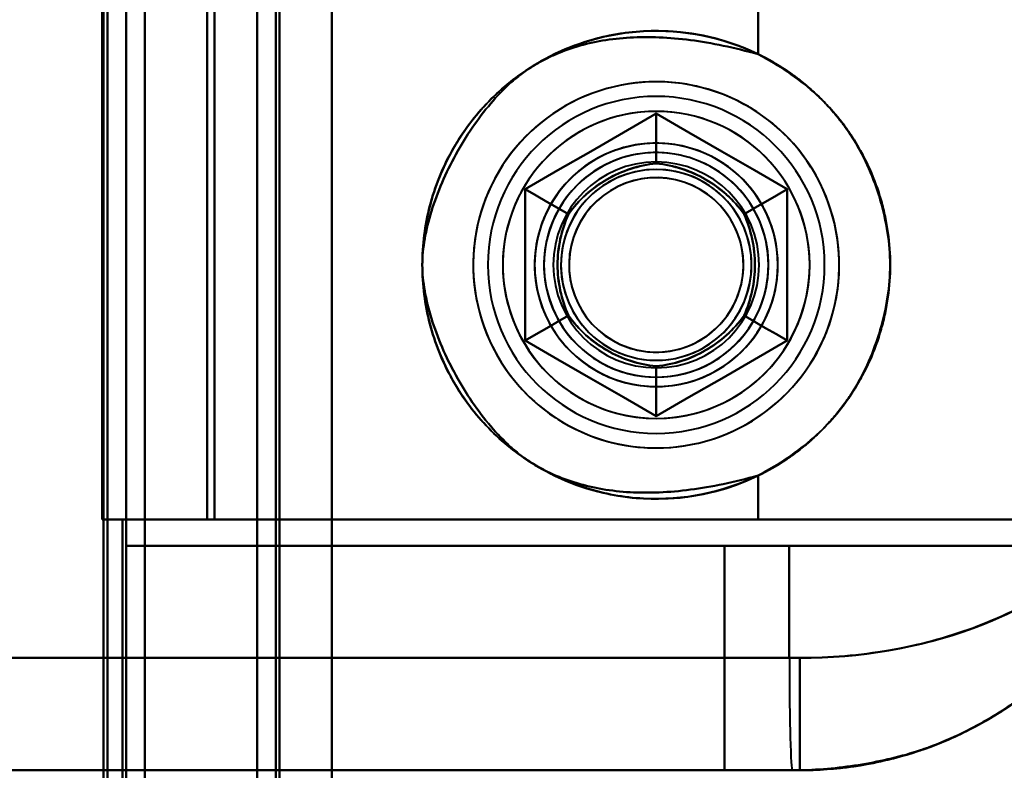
# Model space of a CAD drawing. Header units: millimetres. Extents: x -1442 to 3067, y -120 to 1210.
# Tile 58 of 71: x 435 to 461, y 936 to 956. Entities that reach past the tile are written whole.
import ezdxf

# ---------------------------------------------------------------- set-up
doc = ezdxf.new("R2010")
doc.units = ezdxf.units.MM
doc.layers.add('G-IMPT', color=8, linetype='Continuous', lineweight=40)

# ---------------------------------------------------------------- blocks, each defined once
blk = doc.blocks.new('NEXA 2000 CALQUES_dwg-762145-Gauche')
at = {"layer": 'G-IMPT'}
for p, q in [((441, 1137.272), (441, 129.472)), ((441, 1137.272), (441, 129.472)), ((437.5, 129.472), (437.5, 1102.272)), ((438, 943.072), (437.4, 943.072)), ((437.4, 943.072), (438, 943.072)), ((438, 943.072), (437.4, 943.072)), ((437.4, 943.072), (438, 943.072)), ((438, 288.672), (438, 943.072)), ((454.387, 943.072), (439.665, 943.072)), ((439.665, 943.072), (454.387, 943.072)), ((454.387, 943.072), (439.665, 943.072)), ((439.665, 943.072), (454.387, 943.072)), ((463.484, 943.072), (454.387, 943.072)), ((454.387, 943.072), (463.484, 943.072)), ((463.484, 943.072), (454.387, 943.072)), ((454.387, 943.072), (463.484, 943.072)), ((437.5, 942.372), (455.221, 942.372)), ((455.221, 942.372), (437.5, 942.372)), ((437.5, 942.372), (455.221, 942.372)), ((455.221, 942.372), (437.5, 942.372)), ((464.665, 942.372), (453.485, 942.372)), ((453.485, 942.372), (464.665, 942.372)), ((464.665, 942.372), (453.485, 942.372)), ((453.485, 942.372), (464.665, 942.372)), ((455.221, 942.372), (463.707, 942.372)), ((463.707, 942.372), (455.221, 942.372)), ((455.221, 942.372), (463.707, 942.372)), ((463.707, 942.372), (455.221, 942.372)), ((455.221, 939.372), (422.788, 939.372)), ((422.788, 939.372), (455.221, 939.372)), ((455.221, 939.372), (422.788, 939.372)), ((422.788, 939.372), (455.221, 939.372)), ((455.5, 939.372), (455.221, 939.372)), ((455.221, 939.372), (455.5, 939.372)), ((455.5, 939.372), (455.221, 939.372)), ((455.221, 939.372), (455.5, 939.372)), ((455.5, 939.372), (455.5, 936.372)), ((455.5, 939.372), (455.5, 936.372)), ((455.305, 936.372), (422.5, 936.372)), ((422.5, 936.372), (455.305, 936.372)), ((422.5, 936.372), (455.305, 936.372)), ((455.5, 936.372), (453.485, 936.372)), ((453.485, 936.372), (455.5, 936.372)), ((455.5, 936.372), (453.485, 936.372)), ((453.485, 936.372), (455.5, 936.372)), ((455.305, 936.372), (455.5, 936.372)), ((455.5, 936.372), (455.305, 936.372)), ((455.305, 936.372), (455.5, 936.372)), ((455.5, 936.372), (455.305, 936.372)), ((455.305, 936.372), (455.5, 936.372))]:
    blk.add_line(p, q, dxfattribs=at)
at = {"layer": 'G-IMPT', "flags": 128}
for points in [[(443, 1137.772), (443, 885.572), (443, 633.372), (443, 381.172), (443, 128.972)], [(443, 128.972), (443, 381.172), (443, 633.372), (443, 885.572), (443, 1137.772)], [(443, 128.972), (443, 381.172), (443, 633.372), (443, 885.572), (443, 1137.772)], [(443, 1137.772), (443, 885.572), (443, 633.372), (443, 381.172), (443, 128.972)], [(441, 129.472), (441, 381.422), (441, 633.372), (441, 885.322), (441, 1137.272)], [(441, 1137.272), (441, 885.322), (441, 633.372), (441, 381.422), (441, 129.472)], [(441, 129.472), (441, 381.422), (441, 633.372), (441, 885.322), (441, 1137.272)], [(441, 1137.272), (441, 885.322), (441, 633.372), (441, 381.422), (441, 129.472)], [(441, 1137.272), (441, 885.322), (441, 633.372), (441, 381.422), (441, 129.472)], [(441, 129.472), (441, 381.422), (441, 633.372), (441, 885.322), (441, 1137.272)], [(441, 1137.272), (441, 885.322), (441, 633.372), (441, 381.422), (441, 129.472)], [(441, 129.472), (441, 381.422), (441, 633.372), (441, 885.322), (441, 1137.272)], [(441.5, 129.472), (441.5, 381.422), (441.5, 633.372), (441.5, 885.322), (441.5, 1137.272)], [(441.5, 1137.272), (441.5, 885.322), (441.5, 633.372), (441.5, 381.422), (441.5, 129.472)], [(441.5, 1137.272), (441.5, 885.322), (441.5, 633.372), (441.5, 381.422), (441.5, 129.472)], [(441.5, 129.472), (441.5, 381.422), (441.5, 633.372), (441.5, 885.322), (441.5, 1137.272)], [(441.6, 1137.272), (441.6, 885.322), (441.6, 633.372), (441.6, 381.422), (441.6, 129.472)], [(441.6, 129.472), (441.6, 381.422), (441.6, 633.372), (441.6, 885.322), (441.6, 1137.272)], [(441.6, 1137.272), (441.6, 885.322), (441.6, 633.372), (441.6, 381.422), (441.6, 129.472)], [(441.6, 129.472), (441.6, 381.422), (441.6, 633.372), (441.6, 885.322), (441.6, 1137.272)], [(441.6, 129.472), (441.6, 381.422), (441.6, 633.372), (441.6, 885.322), (441.6, 1137.272)], [(441.6, 1137.272), (441.6, 885.322), (441.6, 633.372), (441.6, 381.422), (441.6, 129.472)], [(441.6, 129.472), (441.6, 381.422), (441.6, 633.372), (441.6, 885.322), (441.6, 1137.272)], [(441.6, 1137.272), (441.6, 885.322), (441.6, 633.372), (441.6, 381.422), (441.6, 129.472)], [(441.6, 129.472), (441.6, 381.422), (441.6, 633.372), (441.6, 885.322), (441.6, 1137.272)], [(441.6, 1137.272), (441.6, 885.322), (441.6, 633.372), (441.6, 381.422), (441.6, 129.472)], [(441.6, 1137.272), (441.6, 885.322), (441.6, 633.372), (441.6, 381.422), (441.6, 129.472)], [(441.6, 129.472), (441.6, 381.422), (441.6, 633.372), (441.6, 885.322), (441.6, 1137.272)], [(443, 1137.272), (443, 885.322), (443, 633.372), (443, 381.422), (443, 129.472)], [(443, 129.472), (443, 381.422), (443, 633.372), (443, 885.322), (443, 1137.272)], [(443, 129.472), (443, 381.422), (443, 633.372), (443, 885.322), (443, 1137.272)], [(443, 1137.272), (443, 885.322), (443, 633.372), (443, 381.422), (443, 129.472)], [(443, 129.472), (443, 381.422), (443, 633.372), (443, 885.322), (443, 1137.272)], [(443, 1137.272), (443, 885.322), (443, 633.372), (443, 381.422), (443, 129.472)], [(443, 1137.272), (443, 885.322), (443, 633.372), (443, 381.422), (443, 129.472)], [(443, 129.472), (443, 381.422), (443, 633.372), (443, 885.322), (443, 1137.272)], [(438, 128.972), (438, 372.422), (438, 615.872), (438, 859.322), (438, 1102.772)], [(438, 1102.772), (438, 859.322), (438, 615.872), (438, 372.422), (438, 128.972)], [(438, 1102.772), (438, 859.322), (438, 615.872), (438, 372.422), (438, 128.972)], [(438, 128.972), (438, 372.422), (438, 615.872), (438, 859.322), (438, 1102.772)], [(436.9, 1102.272), (436.9, 867.047), (436.9, 631.822), (436.9, 396.597), (436.9, 161.372)], [(436.9, 1102.272), (436.9, 859.072), (436.9, 615.872), (436.9, 372.672), (436.9, 129.472)], [(436.9, 1102.272), (436.9, 867.047), (436.9, 631.822), (436.9, 396.597), (436.9, 161.372)], [(436.9, 161.372), (436.9, 396.597), (436.9, 631.822), (436.9, 867.047), (436.9, 1102.272)], [(436.9, 129.472), (436.9, 372.672), (436.9, 615.872), (436.9, 859.072), (436.9, 1102.272)], [(436.9, 161.372), (436.9, 396.597), (436.9, 631.822), (436.9, 867.047), (436.9, 1102.272)], [(437, 129.472), (437, 372.672), (437, 615.872), (437, 859.072), (437, 1102.272)], [(437, 1102.272), (437, 859.072), (437, 615.872), (437, 372.672), (437, 129.472)], [(437.5, 1102.272), (437.5, 859.072), (437.5, 615.872), (437.5, 372.672), (437.5, 129.472)], [(437.5, 129.472), (437.5, 372.672), (437.5, 615.872), (437.5, 859.072), (437.5, 1102.272)], [(437.5, 1102.272), (437.5, 859.072), (437.5, 615.872), (437.5, 372.672), (437.5, 129.472)], [(437.5, 129.472), (437.5, 372.672), (437.5, 615.872), (437.5, 859.072), (437.5, 1102.272)], [(437.5, 1102.272), (437.5, 859.072), (437.5, 615.872), (437.5, 372.672), (437.5, 129.472)], [(437.5, 1102.272), (437.5, 859.072), (437.5, 615.872), (437.5, 372.672), (437.5, 129.472)], [(437.5, 129.472), (437.5, 372.672), (437.5, 615.872), (437.5, 859.072), (437.5, 1102.272)], [(437.5, 129.472), (437.5, 372.672), (437.5, 615.872), (437.5, 859.072), (437.5, 1102.272)], [(436.865, 1008.672), (436.865, 992.272), (436.865, 975.872), (436.865, 959.472), (436.865, 943.072)], [(436.865, 943.072), (436.865, 959.472), (436.865, 975.872), (436.865, 992.272), (436.865, 1008.672)], [(436.865, 943.072), (436.865, 959.472), (436.865, 975.872), (436.865, 992.272), (436.865, 1008.672)], [(436.865, 1008.672), (436.865, 992.272), (436.865, 975.872), (436.865, 959.472), (436.865, 943.072)], [(436.865, 943.072), (436.865, 959.472), (436.865, 975.872), (436.865, 992.272), (436.865, 1008.672)], [(436.865, 1008.672), (436.865, 992.272), (436.865, 975.872), (436.865, 959.472), (436.865, 943.072)], [(437, 1008.672), (437, 992.272), (437, 975.872), (437, 959.472), (437, 943.072)], [(437, 943.072), (437, 959.472), (437, 975.872), (437, 992.272), (437, 1008.672)], [(438, 943.072), (438, 959.472), (438, 975.872), (438, 992.272), (438, 1008.672)], [(438, 1008.672), (438, 992.272), (438, 975.872), (438, 959.472), (438, 943.072)], [(438, 943.072), (438, 959.472), (438, 975.872), (438, 992.272), (438, 1008.672)], [(438, 1008.672), (438, 992.272), (438, 975.872), (438, 959.472), (438, 943.072)], [(439.665, 1008.672), (439.665, 992.272), (439.665, 975.872), (439.665, 959.472), (439.665, 943.072)], [(439.665, 943.072), (439.665, 959.472), (439.665, 975.872), (439.665, 992.272), (439.665, 1008.672)], [(439.665, 1008.672), (439.665, 992.272), (439.665, 975.872), (439.665, 959.472), (439.665, 943.072)], [(439.665, 943.072), (439.665, 959.472), (439.665, 975.872), (439.665, 992.272), (439.665, 1008.672)], [(439.865, 1008.672), (439.865, 992.272), (439.865, 975.872), (439.865, 959.472), (439.865, 943.072)], [(439.865, 1008.672), (439.865, 992.272), (439.865, 975.872), (439.865, 959.472), (439.865, 943.072)], [(439.865, 943.072), (439.865, 959.472), (439.865, 975.872), (439.865, 992.272), (439.865, 1008.672)], [(439.865, 943.072), (439.865, 959.472), (439.865, 975.872), (439.865, 992.272), (439.865, 1008.672)], [(439.865, 1008.672), (439.865, 992.272), (439.865, 975.872), (439.865, 959.472), (439.865, 943.072)], [(439.865, 943.072), (439.865, 959.472), (439.865, 975.872), (439.865, 992.272), (439.865, 1008.672)], [(439.865, 1008.672), (439.865, 992.272), (439.865, 975.872), (439.865, 959.472), (439.865, 943.072)], [(439.865, 943.072), (439.865, 959.472), (439.865, 975.872), (439.865, 992.272), (439.865, 1008.672)], [(443, 943.072), (443, 959.472), (443, 975.872), (443, 992.272), (443, 1008.672)], [(443, 1008.672), (443, 992.272), (443, 975.872), (443, 959.472), (443, 943.072)], [(443, 1008.672), (443, 992.272), (443, 975.872), (443, 959.472), (443, 943.072)], [(443, 943.072), (443, 959.472), (443, 975.872), (443, 992.272), (443, 1008.672)], [(437.5, 942.372), (437.5, 946.122), (437.5, 949.872), (437.5, 953.622), (437.5, 957.372)], [(437.5, 942.372), (437.5, 946.122), (437.5, 949.872), (437.5, 953.622), (437.5, 957.372)], [(437.5, 957.372), (437.5, 953.622), (437.5, 949.872), (437.5, 946.122), (437.5, 942.372)], [(437.5, 957.372), (437.5, 953.622), (437.5, 949.872), (437.5, 946.122), (437.5, 942.372)], [(437.5, 957.372), (437.5, 953.622), (437.5, 949.872), (437.5, 946.122), (437.5, 942.372)], [(437.5, 957.372), (437.5, 953.622), (437.5, 949.872), (437.5, 946.122), (437.5, 942.372)], [(437.5, 942.372), (437.5, 946.122), (437.5, 949.872), (437.5, 953.622), (437.5, 957.372)], [(437.5, 942.372), (437.5, 946.122), (437.5, 949.872), (437.5, 953.622), (437.5, 957.372)], [(439.665, 956.672), (439.665, 953.272), (439.665, 949.872), (439.665, 946.472), (439.665, 943.072)], [(439.665, 943.072), (439.665, 946.472), (439.665, 949.872), (439.665, 953.272), (439.665, 956.672)], [(439.665, 943.072), (439.665, 946.472), (439.665, 949.872), (439.665, 953.272), (439.665, 956.672)], [(439.665, 956.672), (439.665, 953.272), (439.665, 949.872), (439.665, 946.472), (439.665, 943.072)], [(454.387, 955.499), (454.387, 955.792), (454.387, 956.085), (454.387, 956.379), (454.387, 956.672)], [(454.387, 956.672), (454.387, 956.379), (454.387, 956.085), (454.387, 955.792), (454.387, 955.499)], [(454.387, 955.499), (454.387, 955.792), (454.387, 956.085), (454.387, 956.379), (454.387, 956.672)], [(454.387, 956.672), (454.387, 956.379), (454.387, 956.085), (454.387, 955.792), (454.387, 955.499)], [(451.665, 954.763), (451.47, 954.759), (451.274, 954.747), (451.08, 954.728), (450.886, 954.7), (450.694, 954.665), (450.503, 954.623), (450.314, 954.572), (450.127, 954.514), (449.942, 954.449), (449.761, 954.377), (449.582, 954.297), (449.407, 954.21), (449.235, 954.116), (449.067, 954.016), (448.904, 953.909), (448.745, 953.795), (448.59, 953.675), (448.44, 953.549), (448.296, 953.417), (448.157, 953.279), (448.024, 953.136), (447.896, 952.988), (447.774, 952.835), (447.659, 952.677), (447.55, 952.515), (447.448, 952.348), (447.352, 952.177), (447.263, 952.003), (447.182, 951.825), (447.107, 951.644), (447.04, 951.461), (446.98, 951.274), (446.928, 951.086), (446.883, 950.896), (446.846, 950.704), (446.816, 950.51), (446.795, 950.316), (446.781, 950.121), (446.775, 949.925), (446.777, 949.73), (446.786, 949.534), (446.804, 949.339), (446.829, 949.145), (446.862, 948.953), (446.903, 948.761), (446.951, 948.572), (447.007, 948.384), (447.07, 948.199), (447.14, 948.017), (447.218, 947.837), (447.303, 947.661), (447.395, 947.488), (447.494, 947.319), (447.599, 947.155), (447.711, 946.994), (447.83, 946.838), (447.954, 946.688), (448.084, 946.542), (448.22, 946.401), (448.362, 946.266), (448.509, 946.137), (448.661, 946.014), (448.817, 945.897), (448.979, 945.786), (449.144, 945.682), (449.314, 945.584), (449.487, 945.494), (449.664, 945.41), (449.844, 945.334), (450.027, 945.264), (450.212, 945.203), (450.4, 945.148), (450.59, 945.101), (450.782, 945.062), (450.975, 945.031), (451.169, 945.007), (451.364, 944.991), (451.56, 944.983), (451.665, 944.982)], [(455.9, 952.318), (455.799, 952.485), (455.691, 952.648), (455.577, 952.807), (455.457, 952.961), (455.33, 953.11), (455.198, 953.254), (455.06, 953.393), (454.916, 953.526), (454.767, 953.653), (454.614, 953.774), (454.455, 953.889), (454.293, 953.997), (454.126, 954.099), (453.955, 954.194), (453.78, 954.282), (453.602, 954.363), (453.421, 954.437), (453.237, 954.503), (453.05, 954.562), (452.862, 954.614), (452.671, 954.658), (452.479, 954.695), (452.286, 954.723), (452.091, 954.744), (451.896, 954.757), (451.7, 954.763), (451.505, 954.76), (451.309, 954.75), (451.115, 954.732), (450.921, 954.706), (450.728, 954.672), (450.537, 954.631), (450.348, 954.582), (450.16, 954.525), (449.975, 954.462), (449.793, 954.39), (449.614, 954.312), (449.438, 954.226), (449.266, 954.134), (449.097, 954.034), (448.933, 953.928), (448.773, 953.816), (448.618, 953.697), (448.467, 953.572), (448.322, 953.441), (448.182, 953.305), (448.047, 953.163), (447.918, 953.015), (447.796, 952.863), (447.679, 952.706), (447.569, 952.544), (447.466, 952.378), (447.369, 952.208), (447.279, 952.035), (447.196, 951.857), (447.12, 951.677), (447.051, 951.494), (446.99, 951.308), (446.937, 951.12), (446.89, 950.93), (446.852, 950.738), (446.821, 950.545), (446.798, 950.351), (446.783, 950.156), (446.776, 949.96), (446.776, 949.765), (446.784, 949.569), (446.8, 949.374), (446.824, 949.18), (446.855, 948.987), (446.895, 948.795), (446.942, 948.606), (446.996, 948.418), (447.058, 948.232), (447.127, 948.049), (447.204, 947.869), (447.287, 947.692), (447.378, 947.519), (447.43, 947.427)], [(451.665, 944.982), (451.861, 944.986), (452.056, 944.998), (452.251, 945.017), (452.444, 945.044), (452.637, 945.079), (452.828, 945.122), (453.017, 945.172), (453.204, 945.23), (453.388, 945.295), (453.57, 945.368), (453.748, 945.448), (453.923, 945.535), (454.095, 945.628), (454.263, 945.729), (454.426, 945.836), (454.586, 945.95), (454.74, 946.07), (454.89, 946.196), (455.034, 946.328), (455.173, 946.465), (455.307, 946.608), (455.434, 946.756), (455.556, 946.91), (455.671, 947.068), (455.78, 947.23), (455.883, 947.397), (455.978, 947.567), (456.067, 947.742), (456.149, 947.919), (456.223, 948.1), (456.29, 948.284), (456.35, 948.47), (456.403, 948.659), (456.447, 948.849), (456.484, 949.041), (456.514, 949.234), (456.535, 949.429), (456.549, 949.624), (456.555, 949.82), (456.553, 950.015), (456.544, 950.21), (456.526, 950.405), (456.501, 950.599), (456.468, 950.792), (456.428, 950.983), (456.379, 951.173), (456.324, 951.36), (456.26, 951.546), (456.19, 951.728), (456.112, 951.907), (456.027, 952.084), (455.935, 952.256), (455.836, 952.425), (455.731, 952.59), (455.619, 952.75), (455.501, 952.906), (455.376, 953.057), (455.246, 953.203), (455.11, 953.343), (454.968, 953.478), (454.822, 953.608), (454.67, 953.731), (454.513, 953.848), (454.352, 953.959), (454.186, 954.063), (454.017, 954.16), (453.843, 954.251), (453.666, 954.335), (453.486, 954.411), (453.303, 954.48), (453.118, 954.542), (452.93, 954.596), (452.74, 954.643), (452.548, 954.682), (452.355, 954.714), (452.161, 954.738), (451.966, 954.753), (451.771, 954.762), (451.665, 954.763)], [(448.165, 951.893), (449.04, 952.398), (449.915, 952.903), (450.79, 953.409), (451.665, 953.914)], [(451.665, 953.914), (450.79, 953.409), (449.915, 952.903), (449.04, 952.398), (448.165, 951.893)], [(448.165, 951.893), (449.04, 952.398), (449.915, 952.903), (450.79, 953.409), (451.665, 953.914)], [(448.165, 951.893), (449.04, 952.398), (449.915, 952.903), (450.79, 953.409), (451.665, 953.914)], [(451.665, 953.914), (450.79, 953.409), (449.915, 952.903), (449.04, 952.398), (448.165, 951.893)], [(451.665, 953.914), (450.79, 953.409), (449.915, 952.903), (449.04, 952.398), (448.165, 951.893)], [(451.665, 953.914), (450.79, 953.409), (449.915, 952.903), (449.04, 952.398), (448.165, 951.893)], [(448.165, 951.893), (449.04, 952.398), (449.915, 952.903), (450.79, 953.409), (451.665, 953.914)], [(451.665, 953.914), (450.79, 953.409), (449.915, 952.903), (449.04, 952.398), (448.165, 951.893)], [(451.665, 953.914), (450.79, 953.409), (449.915, 952.903), (449.04, 952.398), (448.165, 951.893)], [(448.165, 951.893), (449.04, 952.398), (449.915, 952.903), (450.79, 953.409), (451.665, 953.914)], [(448.165, 951.893), (449.04, 952.398), (449.915, 952.903), (450.79, 953.409), (451.665, 953.914)], [(451.665, 953.914), (451.665, 953.581), (451.665, 953.248), (451.665, 952.914), (451.665, 952.581)], [(451.665, 952.581), (451.665, 952.914), (451.665, 953.248), (451.665, 953.581), (451.665, 953.914)], [(451.665, 953.914), (452.54, 953.409), (453.415, 952.903), (454.29, 952.398), (455.165, 951.893)], [(455.165, 951.893), (454.29, 952.398), (453.415, 952.903), (452.54, 953.409), (451.665, 953.914)], [(451.665, 953.914), (452.54, 953.409), (453.415, 952.903), (454.29, 952.398), (455.165, 951.893)], [(451.665, 953.914), (452.54, 953.409), (453.415, 952.903), (454.29, 952.398), (455.165, 951.893)], [(455.165, 951.893), (454.29, 952.398), (453.415, 952.903), (452.54, 953.409), (451.665, 953.914)], [(455.165, 951.893), (454.29, 952.398), (453.415, 952.903), (452.54, 953.409), (451.665, 953.914)], [(455.165, 951.893), (454.29, 952.398), (453.415, 952.903), (452.54, 953.409), (451.665, 953.914)], [(451.665, 953.914), (451.665, 953.581), (451.665, 953.248), (451.665, 952.914), (451.665, 952.581)], [(451.665, 952.581), (451.665, 952.914), (451.665, 953.248), (451.665, 953.581), (451.665, 953.914)], [(451.665, 953.914), (452.54, 953.409), (453.415, 952.903), (454.29, 952.398), (455.165, 951.893)], [(455.165, 951.893), (454.29, 952.398), (453.415, 952.903), (452.54, 953.409), (451.665, 953.914)], [(455.165, 951.893), (454.29, 952.398), (453.415, 952.903), (452.54, 953.409), (451.665, 953.914)], [(451.665, 953.914), (452.54, 953.409), (453.415, 952.903), (454.29, 952.398), (455.165, 951.893)], [(451.665, 953.914), (452.54, 953.409), (453.415, 952.903), (454.29, 952.398), (455.165, 951.893)], [(447.43, 947.427), (447.531, 947.26), (447.639, 947.096), (447.753, 946.938), (447.874, 946.784), (448, 946.634), (448.133, 946.49), (448.271, 946.352), (448.414, 946.219), (448.563, 946.092), (448.716, 945.971), (448.875, 945.856), (449.038, 945.748), (449.205, 945.646), (449.376, 945.551), (449.55, 945.463), (449.728, 945.382), (449.909, 945.308), (450.093, 945.241), (450.28, 945.182), (450.469, 945.131), (450.659, 945.086), (450.851, 945.05), (451.045, 945.021), (451.239, 945), (451.434, 944.987), (451.63, 944.982), (451.826, 944.985), (452.021, 944.995), (452.216, 945.013), (452.41, 945.039), (452.602, 945.072), (452.793, 945.114), (452.983, 945.163), (453.17, 945.219), (453.355, 945.283), (453.537, 945.354), (453.716, 945.433), (453.892, 945.518), (454.064, 945.611), (454.233, 945.71), (454.397, 945.816), (454.557, 945.929), (454.713, 946.048), (454.863, 946.173), (455.009, 946.303), (455.149, 946.44), (455.283, 946.582), (455.412, 946.729), (455.535, 946.882), (455.651, 947.039), (455.761, 947.2), (455.865, 947.366), (455.962, 947.536), (456.052, 947.71), (456.135, 947.887), (456.21, 948.067), (456.279, 948.251), (456.34, 948.436), (456.394, 948.625), (456.44, 948.815), (456.478, 949.006), (456.509, 949.2), (456.532, 949.394), (456.547, 949.589), (456.555, 949.784), (456.554, 949.98), (456.546, 950.175), (456.53, 950.37), (456.506, 950.564), (456.475, 950.757), (456.436, 950.949), (456.389, 951.139), (456.334, 951.327), (456.272, 951.512), (456.203, 951.695), (456.127, 951.875), (456.043, 952.052), (455.952, 952.226), (455.9, 952.318)], [(448.165, 947.852), (448.165, 948.862), (448.165, 949.872), (448.165, 950.883), (448.165, 951.893)], [(448.165, 951.893), (448.454, 951.726), (448.742, 951.56), (449.031, 951.393), (449.319, 951.227)], [(449.319, 951.227), (449.031, 951.393), (448.742, 951.56), (448.454, 951.726), (448.165, 951.893)], [(448.165, 951.893), (448.165, 950.883), (448.165, 949.872), (448.165, 948.862), (448.165, 947.852)], [(448.165, 947.852), (448.165, 948.862), (448.165, 949.872), (448.165, 950.883), (448.165, 951.893)], [(448.165, 947.852), (448.165, 948.862), (448.165, 949.872), (448.165, 950.883), (448.165, 951.893)], [(448.165, 951.893), (448.165, 950.883), (448.165, 949.872), (448.165, 948.862), (448.165, 947.852)], [(448.165, 951.893), (448.165, 950.883), (448.165, 949.872), (448.165, 948.862), (448.165, 947.852)], [(448.165, 951.893), (448.454, 951.726), (448.742, 951.56), (449.031, 951.393), (449.319, 951.227)], [(449.319, 951.227), (449.031, 951.393), (448.742, 951.56), (448.454, 951.726), (448.165, 951.893)], [(448.165, 951.893), (448.165, 950.883), (448.165, 949.872), (448.165, 948.862), (448.165, 947.852)], [(448.165, 947.852), (448.165, 948.862), (448.165, 949.872), (448.165, 950.883), (448.165, 951.893)], [(448.165, 951.893), (448.165, 950.883), (448.165, 949.872), (448.165, 948.862), (448.165, 947.852)], [(448.165, 951.893), (448.165, 950.883), (448.165, 949.872), (448.165, 948.862), (448.165, 947.852)], [(448.165, 947.852), (448.165, 948.862), (448.165, 949.872), (448.165, 950.883), (448.165, 951.893)], [(448.165, 947.852), (448.165, 948.862), (448.165, 949.872), (448.165, 950.883), (448.165, 951.893)], [(455.165, 951.893), (454.877, 951.726), (454.588, 951.56), (454.3, 951.393), (454.011, 951.227)], [(454.011, 951.227), (454.3, 951.393), (454.588, 951.56), (454.877, 951.726), (455.165, 951.893)], [(455.165, 951.893), (454.877, 951.726), (454.588, 951.56), (454.3, 951.393), (454.011, 951.227)], [(454.011, 951.227), (454.3, 951.393), (454.588, 951.56), (454.877, 951.726), (455.165, 951.893)], [(455.165, 951.893), (455.165, 950.883), (455.165, 949.872), (455.165, 948.862), (455.165, 947.852)], [(455.165, 947.852), (455.165, 948.862), (455.165, 949.872), (455.165, 950.883), (455.165, 951.893)], [(455.165, 951.893), (455.165, 950.883), (455.165, 949.872), (455.165, 948.862), (455.165, 947.852)], [(455.165, 951.893), (455.165, 950.883), (455.165, 949.872), (455.165, 948.862), (455.165, 947.852)], [(455.165, 947.852), (455.165, 948.862), (455.165, 949.872), (455.165, 950.883), (455.165, 951.893)], [(455.165, 947.852), (455.165, 948.862), (455.165, 949.872), (455.165, 950.883), (455.165, 951.893)], [(455.165, 947.852), (455.165, 948.862), (455.165, 949.872), (455.165, 950.883), (455.165, 951.893)], [(455.165, 951.893), (455.165, 950.883), (455.165, 949.872), (455.165, 948.862), (455.165, 947.852)], [(455.165, 947.852), (455.165, 948.862), (455.165, 949.872), (455.165, 950.883), (455.165, 951.893)], [(455.165, 947.852), (455.165, 948.862), (455.165, 949.872), (455.165, 950.883), (455.165, 951.893)], [(455.165, 951.893), (455.165, 950.883), (455.165, 949.872), (455.165, 948.862), (455.165, 947.852)], [(455.165, 951.893), (455.165, 950.883), (455.165, 949.872), (455.165, 948.862), (455.165, 947.852)], [(448.165, 947.852), (448.454, 948.018), (448.742, 948.185), (449.031, 948.351), (449.319, 948.518)], [(449.319, 948.518), (449.031, 948.351), (448.742, 948.185), (448.454, 948.018), (448.165, 947.852)], [(448.165, 947.852), (448.454, 948.018), (448.742, 948.185), (449.031, 948.351), (449.319, 948.518)], [(449.319, 948.518), (449.031, 948.351), (448.742, 948.185), (448.454, 948.018), (448.165, 947.852)], [(454.011, 948.518), (454.3, 948.351), (454.588, 948.185), (454.877, 948.018), (455.165, 947.852)], [(455.165, 947.852), (454.877, 948.018), (454.588, 948.185), (454.3, 948.351), (454.011, 948.518)], [(454.011, 948.518), (454.3, 948.351), (454.588, 948.185), (454.877, 948.018), (455.165, 947.852)], [(455.165, 947.852), (454.877, 948.018), (454.588, 948.185), (454.3, 948.351), (454.011, 948.518)], [(451.665, 945.831), (450.79, 946.336), (449.915, 946.841), (449.04, 947.346), (448.165, 947.852)], [(448.165, 947.852), (449.04, 947.346), (449.915, 946.841), (450.79, 946.336), (451.665, 945.831)], [(451.665, 945.831), (450.79, 946.336), (449.915, 946.841), (449.04, 947.346), (448.165, 947.852)], [(451.665, 945.831), (450.79, 946.336), (449.915, 946.841), (449.04, 947.346), (448.165, 947.852)], [(448.165, 947.852), (449.04, 947.346), (449.915, 946.841), (450.79, 946.336), (451.665, 945.831)], [(448.165, 947.852), (449.04, 947.346), (449.915, 946.841), (450.79, 946.336), (451.665, 945.831)], [(448.165, 947.852), (449.04, 947.346), (449.915, 946.841), (450.79, 946.336), (451.665, 945.831)], [(451.665, 945.831), (450.79, 946.336), (449.915, 946.841), (449.04, 947.346), (448.165, 947.852)], [(448.165, 947.852), (449.04, 947.346), (449.915, 946.841), (450.79, 946.336), (451.665, 945.831)], [(448.165, 947.852), (449.04, 947.346), (449.915, 946.841), (450.79, 946.336), (451.665, 945.831)], [(451.665, 945.831), (450.79, 946.336), (449.915, 946.841), (449.04, 947.346), (448.165, 947.852)], [(451.665, 945.831), (450.79, 946.336), (449.915, 946.841), (449.04, 947.346), (448.165, 947.852)], [(455.165, 947.852), (454.29, 947.346), (453.415, 946.841), (452.54, 946.336), (451.665, 945.831)], [(451.665, 945.831), (452.54, 946.336), (453.415, 946.841), (454.29, 947.346), (455.165, 947.852)], [(455.165, 947.852), (454.29, 947.346), (453.415, 946.841), (452.54, 946.336), (451.665, 945.831)], [(455.165, 947.852), (454.29, 947.346), (453.415, 946.841), (452.54, 946.336), (451.665, 945.831)], [(451.665, 945.831), (452.54, 946.336), (453.415, 946.841), (454.29, 947.346), (455.165, 947.852)], [(451.665, 945.831), (452.54, 946.336), (453.415, 946.841), (454.29, 947.346), (455.165, 947.852)], [(451.665, 945.831), (452.54, 946.336), (453.415, 946.841), (454.29, 947.346), (455.165, 947.852)], [(455.165, 947.852), (454.29, 947.346), (453.415, 946.841), (452.54, 946.336), (451.665, 945.831)], [(451.665, 945.831), (452.54, 946.336), (453.415, 946.841), (454.29, 947.346), (455.165, 947.852)], [(451.665, 945.831), (452.54, 946.336), (453.415, 946.841), (454.29, 947.346), (455.165, 947.852)], [(455.165, 947.852), (454.29, 947.346), (453.415, 946.841), (452.54, 946.336), (451.665, 945.831)], [(455.165, 947.852), (454.29, 947.346), (453.415, 946.841), (452.54, 946.336), (451.665, 945.831)], [(451.665, 945.831), (451.665, 946.164), (451.665, 946.497), (451.665, 946.83), (451.665, 947.163)], [(451.665, 947.163), (451.665, 946.83), (451.665, 946.497), (451.665, 946.164), (451.665, 945.831)], [(451.665, 945.831), (451.665, 946.164), (451.665, 946.497), (451.665, 946.83), (451.665, 947.163)], [(451.665, 947.163), (451.665, 946.83), (451.665, 946.497), (451.665, 946.164), (451.665, 945.831)], [(454.387, 943.072), (454.387, 943.366), (454.387, 943.659), (454.387, 943.953), (454.387, 944.246)], [(454.387, 944.246), (454.387, 943.953), (454.387, 943.659), (454.387, 943.366), (454.387, 943.072)], [(454.387, 943.072), (454.387, 943.366), (454.387, 943.659), (454.387, 943.953), (454.387, 944.246)], [(454.387, 944.246), (454.387, 943.953), (454.387, 943.659), (454.387, 943.366), (454.387, 943.072)], [(436.933, 943.072), (436.916, 943.072), (436.899, 943.072), (436.882, 943.072), (436.865, 943.072)], [(436.865, 943.072), (437.011, 943.072), (437.158, 943.072), (437.304, 943.072), (437.45, 943.072)], [(437.4, 943.072), (437.266, 943.072), (437.133, 943.072), (436.999, 943.072), (436.865, 943.072)], [(436.865, 943.072), (436.999, 943.072), (437.133, 943.072), (437.266, 943.072), (437.4, 943.072)], [(437.45, 943.072), (437.304, 943.072), (437.158, 943.072), (437.011, 943.072), (436.865, 943.072)], [(436.865, 943.072), (436.882, 943.072), (436.899, 943.072), (436.916, 943.072), (436.933, 943.072)], [(437, 943.072), (436.983, 943.072), (436.966, 943.072), (436.949, 943.072), (436.933, 943.072)], [(436.933, 943.072), (436.949, 943.072), (436.966, 943.072), (436.983, 943.072), (437, 943.072)], [(437, 288.672), (437, 452.272), (437, 615.872), (437, 779.472), (437, 943.072)], [(437, 943.072), (437.125, 943.072), (437.25, 943.072), (437.375, 943.072), (437.5, 943.072)], [(437, 943.072), (437, 779.472), (437, 615.872), (437, 452.272), (437, 288.672)], [(437.5, 943.072), (437.375, 943.072), (437.25, 943.072), (437.125, 943.072), (437, 943.072)], [(437, 288.672), (437, 452.272), (437, 615.872), (437, 779.472), (437, 943.072)], [(437.5, 943.072), (437.375, 943.072), (437.25, 943.072), (437.125, 943.072), (437, 943.072)], [(437, 943.072), (437, 779.472), (437, 615.872), (437, 452.272), (437, 288.672)], [(437, 943.072), (437.125, 943.072), (437.25, 943.072), (437.375, 943.072), (437.5, 943.072)], [(439.665, 943.072), (439.099, 943.072), (438.533, 943.072), (437.966, 943.072), (437.4, 943.072)], [(437.4, 288.672), (437.4, 452.272), (437.4, 615.872), (437.4, 779.472), (437.4, 943.072)], [(437.4, 288.672), (437.4, 452.272), (437.4, 615.872), (437.4, 779.472), (437.4, 943.072)], [(437.4, 943.072), (437.966, 943.072), (438.533, 943.072), (439.099, 943.072), (439.665, 943.072)], [(439.665, 943.072), (439.099, 943.072), (438.533, 943.072), (437.966, 943.072), (437.4, 943.072)], [(437.4, 943.072), (437.4, 779.472), (437.4, 615.872), (437.4, 452.272), (437.4, 288.672)], [(437.4, 943.072), (437.4, 779.472), (437.4, 615.872), (437.4, 452.272), (437.4, 288.672)], [(437.4, 943.072), (437.4, 779.472), (437.4, 615.872), (437.4, 452.272), (437.4, 288.672)], [(437.4, 288.672), (437.4, 452.272), (437.4, 615.872), (437.4, 779.472), (437.4, 943.072)], [(437.4, 943.072), (437.966, 943.072), (438.533, 943.072), (439.099, 943.072), (439.665, 943.072)], [(437.45, 943.072), (437.462, 943.072), (437.475, 943.072), (437.487, 943.072), (437.5, 943.072)], [(437.5, 943.072), (437.487, 943.072), (437.475, 943.072), (437.462, 943.072), (437.45, 943.072)], [(437.5, 288.672), (437.5, 452.272), (437.5, 615.872), (437.5, 779.472), (437.5, 943.072)], [(437.5, 943.072), (437.5, 779.472), (437.5, 615.872), (437.5, 452.272), (437.5, 288.672)], [(437.5, 943.072), (437.5, 779.472), (437.5, 615.872), (437.5, 452.272), (437.5, 288.672)], [(437.5, 288.672), (437.5, 452.272), (437.5, 615.872), (437.5, 779.472), (437.5, 943.072)], [(437.5, 288.672), (437.5, 452.272), (437.5, 615.872), (437.5, 779.472), (437.5, 943.072)], [(437.5, 943.072), (437.5, 779.472), (437.5, 615.872), (437.5, 452.272), (437.5, 288.672)], [(439.865, 943.072), (439.399, 943.072), (438.933, 943.072), (438.466, 943.072), (438, 943.072)], [(438, 943.072), (438.466, 943.072), (438.933, 943.072), (439.399, 943.072), (439.865, 943.072)], [(438, 943.072), (438.466, 943.072), (438.933, 943.072), (439.399, 943.072), (439.865, 943.072)], [(438, 288.672), (438, 452.272), (438, 615.872), (438, 779.472), (438, 943.072)], [(438, 943.072), (438, 779.472), (438, 615.872), (438, 452.272), (438, 288.672)], [(439.865, 943.072), (439.399, 943.072), (438.933, 943.072), (438.466, 943.072), (438, 943.072)], [(438, 943.072), (438, 779.472), (438, 615.872), (438, 452.272), (438, 288.672)], [(438, 288.672), (438, 452.272), (438, 615.872), (438, 779.472), (438, 943.072)], [(443, 943.072), (442.216, 943.072), (441.433, 943.072), (440.649, 943.072), (439.865, 943.072)], [(439.865, 943.072), (440.649, 943.072), (441.433, 943.072), (442.216, 943.072), (443, 943.072)], [(439.865, 943.072), (440.649, 943.072), (441.433, 943.072), (442.216, 943.072), (443, 943.072)], [(443, 943.072), (442.216, 943.072), (441.433, 943.072), (440.649, 943.072), (439.865, 943.072)], [(443, 288.672), (443, 452.272), (443, 615.872), (443, 779.472), (443, 943.072)], [(464.105, 943.072), (458.829, 943.072), (453.552, 943.072), (448.276, 943.072), (443, 943.072)], [(443, 943.072), (443, 779.472), (443, 615.872), (443, 452.272), (443, 288.672)], [(443, 943.072), (448.276, 943.072), (453.552, 943.072), (458.829, 943.072), (464.105, 943.072)], [(443, 943.072), (443, 779.472), (443, 615.872), (443, 452.272), (443, 288.672)], [(443, 288.672), (443, 452.272), (443, 615.872), (443, 779.472), (443, 943.072)], [(443, 943.072), (448.276, 943.072), (453.552, 943.072), (458.829, 943.072), (464.105, 943.072)], [(464.105, 943.072), (458.829, 943.072), (453.552, 943.072), (448.276, 943.072), (443, 943.072)], [(453.485, 942.372), (449.488, 942.372), (445.492, 942.372), (441.496, 942.372), (437.5, 942.372)], [(437.5, 942.372), (441.496, 942.372), (445.492, 942.372), (449.488, 942.372), (453.485, 942.372)], [(437.5, 942.372), (441.496, 942.372), (445.492, 942.372), (449.488, 942.372), (453.485, 942.372)], [(453.485, 942.372), (449.488, 942.372), (445.492, 942.372), (441.496, 942.372), (437.5, 942.372)], [(453.485, 936.372), (453.485, 937.872), (453.485, 939.372), (453.485, 940.872), (453.485, 942.372)], [(453.485, 942.372), (453.485, 940.872), (453.485, 939.372), (453.485, 937.872), (453.485, 936.372)], [(453.485, 936.372), (453.485, 937.872), (453.485, 939.372), (453.485, 940.872), (453.485, 942.372)], [(453.485, 942.372), (453.485, 940.872), (453.485, 939.372), (453.485, 937.872), (453.485, 936.372)], [(455.221, 939.372), (455.221, 940.122), (455.221, 940.872), (455.221, 941.622), (455.221, 942.372)], [(455.221, 942.372), (455.221, 941.622), (455.221, 940.872), (455.221, 940.122), (455.221, 939.372)], [(455.221, 939.372), (455.221, 940.122), (455.221, 940.872), (455.221, 941.622), (455.221, 942.372)], [(455.221, 942.372), (455.221, 941.622), (455.221, 940.872), (455.221, 940.122), (455.221, 939.372)], [(422.5, 936.372), (437.068, 936.372), (451.682, 936.372), (455.305, 936.372)], [(455.305, 936.372), (440.683, 936.372), (426.101, 936.372), (422.5, 936.372)], [(430.5, 936.372), (436.246, 936.372), (441.992, 936.372), (447.738, 936.372), (453.485, 936.372)], [(453.485, 936.372), (447.738, 936.372), (441.992, 936.372), (436.246, 936.372), (430.5, 936.372)], [(430.5, 936.372), (436.246, 936.372), (441.992, 936.372), (447.738, 936.372), (453.485, 936.372)], [(453.485, 936.372), (447.738, 936.372), (441.992, 936.372), (436.246, 936.372), (430.5, 936.372)]]:
    blk.add_lwpolyline(points, dxfattribs=at)
at = {"layer": 'G-IMPT'}
for radius, start, end in [(6.25, 0, 180), (6.25, 0, 180), (6.25, 360, 180), (6.25, 360, 180), (4.5, 90, 270), (4.5, 360, 180), (4.5, 90, 180), (4.5, 0, 180), (4.5, 90, 270), (4.5, 0, 180), (4.5, 0, 180), (4.5, 360, 180), (4.5, 270, 90), (4.5, 360, 90), (4.5, 270, 90), (4.1, 90, 180), (4.1, 90, 180), (4.1, 30, 120), (4.1, 30, 120), (4.1, 270, 90), (4.1, 270, 90), (4.1, 120, 210), (4.1, 120, 210), (3.25, 0, 180), (3.25, 0, 180), (3.25, 90, 180), (3.25, 90, 270), (3.25, 30, 180), (3.25, 0, 180), (3.25, 300, 120), (3.25, 30, 120), (3.25, 360, 90), (3.25, 270, 90), (3.25, 120, 300), (3.25, 120, 210), (3, 90, 270), (3, 0, 180), (3, 0, 180), (3, 0, 180), (3, 30, 210), (2.75, 0, 180), (2.75, 0, 180), (2.75, 0, 180), (2.75, 0, 180), (2.75, 360, 180), (2.75, 0, 180), (2.75, 0, 180), (2.75, 360, 180), (3, 300, 120), (3, 30, 120), (3, 300, 120), (3, 270, 90), (3, 120, 300), (3, 120, 300), (3, 120, 300), (2.548, 90, 270), (2.548, 90, 270), (2.548, 90, 270), (2.548, 90, 270), (2.548, 30, 210), (2.548, 30, 210), (2.548, 30, 210), (2.548, 30, 210), (2.548, 270, 90), (2.548, 270, 90), (2.548, 270, 90), (2.548, 270, 90), (2.33, 54.284, 234.284), (2.33, 54.284, 234.284), (2.33, 54.284, 234.284), (2.33, 54.284, 234.284), (2.33, 65.716, 245.716), (2.33, 65.716, 245.716), (2.33, 65.716, 245.716), (2.33, 65.716, 245.716), (4.1, 210, 30), (4.1, 210, 30), (2.33, 245.716, 65.716), (2.33, 245.716, 65.716), (2.33, 245.716, 65.716), (2.33, 245.716, 65.716), (2.33, 234.284, 54.284), (2.33, 234.284, 54.284), (2.33, 234.284, 54.284), (2.33, 234.284, 54.284), (3.25, 210, 30), (3.25, 210, 30), (3, 210, 30), (3, 300, 30), (2.548, 210, 30), (2.548, 210, 30), (2.548, 210, 30), (2.548, 210, 30), (6.25, 180, 0), (6.25, 180, 360), (6.25, 180, 360), (6.25, 180, 360), (4.5, 180, 360), (4.5, 180, 0), (4.5, 180, 0), (4.5, 180, 360), (4.5, 180, 270), (4.5, 180, 360), (4.1, 180, 270), (4.1, 180, 270), (3.25, 180, 0), (3.25, 180, 0), (3.25, 180, 270), (3.25, 180, 210), (3.25, 180, 0), (3, 180, 0), (3, 180, 270), (3, 180, 360), (2.75, 180, 0), (2.75, 180, 360), (2.75, 180, 0), (2.75, 180, 0), (2.75, 180, 360), (2.75, 180, 360), (2.75, 180, 0), (2.75, 180, 360), (3, 270, 0), (3.25, 270, 360), (4.5, 270, 0)]:
    blk.add_arc((451.665, 949.872), radius, start, end, dxfattribs=at)
blk.add_ellipse((455.305, 939.372), major_axis=(0, 3), ratio=0.027856, start_param=1.570796, end_param=3.141593, dxfattribs=at)
blk.add_ellipse((455.305, 939.372), major_axis=(0, 3), ratio=0.027856, start_param=1.570796, end_param=3.141593, dxfattribs=at)
blk.add_ellipse((455.305, 939.372), major_axis=(0, 3), ratio=0.027856, start_param=1.570796, end_param=3.141593, dxfattribs=at)
blk.add_ellipse((455.305, 939.372), major_axis=(0, 3), ratio=0.027856, start_param=1.570796, end_param=3.141593, dxfattribs=at)
for points, knots in [([(454.387, 955.499), (453.446, 955.954), (451.856, 956.278), (449.745, 955.892), (448.287, 955.21), (447.076, 954.21), (446.146, 952.944), (445.551, 951.464), (445.415, 950.404), (445.415, 949.872)], [0, 0, 0, 0, 0.25, 0.375, 0.5, 0.625, 0.75, 0.875, 1, 1, 1, 1]), ([(445.415, 949.872), (445.415, 950.404), (445.551, 951.464), (446.146, 952.944), (447.076, 954.21), (448.287, 955.21), (449.745, 955.892), (451.856, 956.278), (453.446, 955.954), (454.387, 955.499)], [0, 0, 0, 0, 0.125, 0.25, 0.375, 0.5, 0.625, 0.75, 1, 1, 1, 1]), ([(454.387, 944.246), (453.751, 944.069), (452.545, 943.817), (451.201, 943.76), (450.224, 943.868), (449.541, 944.027), (449.012, 944.223), (448.613, 944.42), (448.328, 944.584), (448.05, 944.777), (447.682, 945.085), (447.059, 945.731), (446.424, 946.663), (445.929, 947.673), (445.643, 948.438), (445.459, 949.19), (445.393, 949.872), (445.459, 950.555), (445.643, 951.307), (445.929, 952.072), (446.424, 953.082), (447.059, 954.014), (447.682, 954.66), (448.05, 954.967), (448.328, 955.161), (448.613, 955.325), (449.012, 955.521), (449.541, 955.717), (450.224, 955.876), (451.201, 955.985), (452.545, 955.928), (453.751, 955.676), (454.387, 955.499)], [0, 0, 0, 0, 0.0625, 0.125, 0.15625, 0.1875, 0.21875, 0.234375, 0.25, 0.265625, 0.28125, 0.3125, 0.375, 0.40625, 0.4375, 0.46875, 0.5, 0.53125, 0.5625, 0.59375, 0.625, 0.6875, 0.71875, 0.734375, 0.75, 0.765625, 0.78125, 0.8125, 0.84375, 0.875, 0.9375, 1, 1, 1, 1]), ([(454.387, 955.499), (453.751, 955.676), (452.545, 955.928), (451.201, 955.985), (450.224, 955.876), (449.541, 955.717), (449.012, 955.521), (448.613, 955.325), (448.328, 955.161), (448.05, 954.967), (447.682, 954.66), (447.059, 954.014), (446.424, 953.082), (445.929, 952.072), (445.643, 951.307), (445.459, 950.555), (445.393, 949.872), (445.459, 949.19), (445.643, 948.438), (445.929, 947.673), (446.424, 946.663), (447.059, 945.731), (447.682, 945.085), (448.05, 944.777), (448.328, 944.584), (448.613, 944.42), (449.012, 944.223), (449.541, 944.027), (450.224, 943.868), (451.201, 943.76), (452.545, 943.817), (453.751, 944.069), (454.387, 944.246)], [0, 0, 0, 0, 0.0625, 0.125, 0.15625, 0.1875, 0.21875, 0.234375, 0.25, 0.265625, 0.28125, 0.3125, 0.375, 0.40625, 0.4375, 0.46875, 0.5, 0.53125, 0.5625, 0.59375, 0.625, 0.6875, 0.71875, 0.734375, 0.75, 0.765625, 0.78125, 0.8125, 0.84375, 0.875, 0.9375, 1, 1, 1, 1]), ([(457.915, 949.872), (457.915, 950.16), (457.885, 950.594), (457.784, 951.168), (457.643, 951.736), (457.439, 952.298), (457.175, 952.833), (456.952, 953.215), (456.708, 953.573), (456.443, 953.909), (456.156, 954.226), (455.845, 954.526), (455.51, 954.806), (455.036, 955.149), (454.653, 955.37), (454.387, 955.499)], [0, 0, 0, 0, 0.125, 0.1875, 0.25, 0.375, 0.4375, 0.5, 0.5625, 0.625, 0.6875, 0.75, 0.8125, 0.875, 1, 1, 1, 1]), ([(454.387, 955.499), (454.948, 955.205), (455.692, 954.699), (456.479, 953.89), (456.963, 953.226), (457.36, 952.463), (457.668, 951.612), (457.867, 950.725), (457.939, 949.871), (457.867, 949.018), (457.601, 947.835), (457.123, 946.738), (456.479, 945.856), (455.692, 945.046), (454.948, 944.54), (454.387, 944.246)], [0, 0, 0, 0, 0.125, 0.1875, 0.25, 0.3125, 0.375, 0.4375, 0.5, 0.5625, 0.625, 0.75, 0.8125, 0.875, 1, 1, 1, 1]), ([(454.387, 955.499), (454.653, 955.37), (455.036, 955.15), (455.509, 954.807), (455.845, 954.526), (456.156, 954.226), (456.443, 953.909), (456.709, 953.572), (456.953, 953.214), (457.176, 952.832), (457.439, 952.297), (457.644, 951.735), (457.785, 951.168), (457.885, 950.594), (457.915, 950.16), (457.915, 949.872)], [0, 0, 0, 0, 0.125, 0.1875, 0.25, 0.3125, 0.375, 0.4375, 0.5, 0.5625, 0.625, 0.75, 0.8125, 0.875, 1, 1, 1, 1]), ([(454.387, 944.246), (454.948, 944.54), (455.692, 945.046), (456.479, 945.855), (456.963, 946.519), (457.36, 947.281), (457.668, 948.133), (457.867, 949.02), (457.939, 949.874), (457.867, 950.726), (457.601, 951.91), (457.123, 953.006), (456.479, 953.889), (455.692, 954.698), (454.948, 955.204), (454.387, 955.499)], [0, 0, 0, 0, 0.125, 0.1875, 0.25, 0.3125, 0.375, 0.4375, 0.5, 0.5625, 0.625, 0.75, 0.8125, 0.875, 1, 1, 1, 1]), ([(445.415, 949.872), (445.415, 949.34), (445.551, 948.281), (446.146, 946.801), (447.076, 945.535), (448.287, 944.535), (449.745, 943.852), (451.856, 943.467), (453.446, 943.791), (454.387, 944.246)], [0, 0, 0, 0, 0.125, 0.25, 0.375, 0.5, 0.625, 0.75, 1, 1, 1, 1]), ([(454.387, 944.246), (453.446, 943.791), (451.856, 943.467), (449.745, 943.852), (448.287, 944.535), (447.076, 945.535), (446.146, 946.801), (445.551, 948.281), (445.415, 949.34), (445.415, 949.872)], [0, 0, 0, 0, 0.25, 0.375, 0.5, 0.625, 0.75, 0.875, 1, 1, 1, 1]), ([(454.387, 944.246), (454.653, 944.375), (455.036, 944.595), (455.509, 944.938), (455.845, 945.218), (456.156, 945.518), (456.443, 945.836), (456.709, 946.173), (456.953, 946.531), (457.176, 946.913), (457.439, 947.448), (457.644, 948.009), (457.785, 948.577), (457.885, 949.151), (457.915, 949.585), (457.915, 949.872)], [0, 0, 0, 0, 0.125, 0.1875, 0.25, 0.3125, 0.375, 0.4375, 0.5, 0.5625, 0.625, 0.75, 0.8125, 0.875, 1, 1, 1, 1]), ([(457.915, 949.872), (457.915, 949.585), (457.885, 949.151), (457.784, 948.576), (457.643, 948.009), (457.439, 947.447), (457.175, 946.912), (456.952, 946.53), (456.708, 946.172), (456.443, 945.835), (456.156, 945.518), (455.845, 945.219), (455.51, 944.938), (455.036, 944.595), (454.653, 944.375), (454.387, 944.246)], [0, 0, 0, 0, 0.125, 0.1875, 0.25, 0.375, 0.4375, 0.5, 0.5625, 0.625, 0.6875, 0.75, 0.8125, 0.875, 1, 1, 1, 1]), ([(463.706, 942.372), (463.248, 941.912), (462.172, 941.068), (459.508, 939.787), (457.104, 939.372), (455.5, 939.372)], [0, 0, 0, 0, 0.25, 0.5, 1, 1, 1, 1]), ([(455.5, 936.372), (456.064, 936.372), (456.896, 936.444), (457.957, 936.668), (458.721, 936.894), (459.457, 937.177), (460.158, 937.513), (460.816, 937.891), (461.423, 938.305), (461.971, 938.738), (462.632, 939.339), (463.363, 940.147), (464.108, 941.228), (464.497, 941.986), (464.665, 942.372)], [0, 0, 0, 0, 0.125, 0.1875, 0.25, 0.3125, 0.375, 0.4375, 0.5, 0.5625, 0.625, 0.75, 0.875, 1, 1, 1, 1]), ([(464.665, 942.372), (464.279, 941.487), (463.505, 940.244), (462.151, 938.858), (460.996, 937.976), (459.726, 937.271), (457.915, 936.584), (456.466, 936.372), (455.5, 936.372)], [0, 0, 0, 0, 0.25, 0.375, 0.5, 0.625, 0.75, 1, 1, 1, 1]), ([(464.665, 942.372), (464.496, 941.976), (464.204, 941.402), (463.737, 940.681), (463.346, 940.163), (462.923, 939.663), (462.467, 939.183), (461.97, 938.727), (461.423, 938.306), (460.816, 937.902), (460.158, 937.517), (459.455, 937.173), (458.721, 936.893), (457.959, 936.681), (456.901, 936.467), (456.068, 936.388), (455.5, 936.372)], [0, 0, 0, 0, 0.125, 0.1875, 0.25, 0.3125, 0.375, 0.4375, 0.5, 0.5625, 0.625, 0.6875, 0.75, 0.8125, 0.875, 1, 1, 1, 1]), ([(464.665, 942.372), (464.497, 941.986), (464.109, 941.229), (463.365, 940.15), (462.639, 939.345), (461.981, 938.747), (461.436, 938.314), (460.831, 937.901), (460.175, 937.521), (459.474, 937.185), (458.738, 936.9), (457.971, 936.671), (456.906, 936.445), (456.069, 936.372), (455.5, 936.372)], [0, 0, 0, 0, 0.125, 0.25, 0.375, 0.4375, 0.5, 0.5625, 0.625, 0.6875, 0.75, 0.8125, 0.875, 1, 1, 1, 1]), ([(455.5, 936.372), (456.466, 936.372), (457.915, 936.584), (459.726, 937.271), (460.996, 937.976), (462.151, 938.858), (463.505, 940.244), (464.279, 941.487), (464.665, 942.372)], [0, 0, 0, 0, 0.25, 0.375, 0.5, 0.625, 0.75, 1, 1, 1, 1]), ([(455.5, 936.372), (456.073, 936.389), (456.911, 936.469), (457.974, 936.685), (458.738, 936.898), (459.473, 937.179), (460.174, 937.525), (460.831, 937.911), (461.436, 938.315), (461.98, 938.736), (462.474, 939.19), (462.927, 939.668), (463.349, 940.166), (463.738, 940.683), (464.204, 941.403), (464.496, 941.976), (464.665, 942.372)], [0, 0, 0, 0, 0.125, 0.1875, 0.25, 0.3125, 0.375, 0.4375, 0.5, 0.5625, 0.625, 0.6875, 0.75, 0.8125, 0.875, 1, 1, 1, 1])]:
    blk.add_open_spline(points, degree=3, knots=knots, dxfattribs=at)
for points in [[(449.319, 951.227), (449.598, 951.611), (450.299, 952.238), (451.193, 952.532), (451.665, 952.581)], [(451.665, 952.581), (451.201, 952.535), (450.298, 952.239), (449.591, 951.605), (449.319, 951.227)], [(451.665, 952.581), (451.193, 952.532), (450.299, 952.239), (449.598, 951.611), (449.319, 951.227)], [(449.319, 951.227), (449.591, 951.606), (450.299, 952.24), (451.201, 952.535), (451.665, 952.581)], [(451.665, 952.581), (452.137, 952.532), (453.031, 952.239), (453.732, 951.611), (454.011, 951.227)], [(454.011, 951.227), (453.739, 951.606), (453.032, 952.24), (452.129, 952.535), (451.665, 952.581)], [(454.011, 951.227), (453.732, 951.611), (453.031, 952.238), (452.137, 952.532), (451.665, 952.581)], [(451.665, 952.581), (452.129, 952.535), (453.032, 952.239), (453.739, 951.605), (454.011, 951.227)], [(449.319, 948.518), (449.126, 948.951), (448.933, 949.872), (449.126, 950.793), (449.319, 951.227)], [(449.319, 951.227), (449.127, 950.802), (448.932, 949.872), (449.127, 948.943), (449.319, 948.518)], [(449.319, 951.227), (449.126, 950.793), (448.933, 949.873), (449.126, 948.952), (449.319, 948.518)], [(449.319, 948.518), (449.127, 948.943), (448.932, 949.873), (449.127, 950.802), (449.319, 951.227)], [(454.011, 951.227), (454.204, 950.793), (454.397, 949.873), (454.204, 948.952), (454.011, 948.518)], [(454.011, 948.518), (454.203, 948.943), (454.398, 949.873), (454.203, 950.802), (454.011, 951.227)], [(454.011, 948.518), (454.204, 948.951), (454.397, 949.872), (454.204, 950.793), (454.011, 951.227)], [(454.011, 951.227), (454.203, 950.802), (454.398, 949.872), (454.203, 948.943), (454.011, 948.518)], [(451.665, 947.163), (451.193, 947.213), (450.299, 947.506), (449.598, 948.134), (449.319, 948.518)], [(449.319, 948.518), (449.591, 948.139), (450.299, 947.505), (451.201, 947.21), (451.665, 947.163)], [(449.319, 948.518), (449.598, 948.134), (450.299, 947.506), (451.193, 947.213), (451.665, 947.163)], [(451.665, 947.163), (451.201, 947.21), (450.298, 947.505), (449.591, 948.139), (449.319, 948.518)], [(454.011, 948.518), (453.732, 948.134), (453.031, 947.506), (452.137, 947.213), (451.665, 947.163)], [(451.665, 947.163), (452.129, 947.21), (453.032, 947.505), (453.739, 948.139), (454.011, 948.518)], [(451.665, 947.163), (452.137, 947.213), (453.031, 947.506), (453.732, 948.134), (454.011, 948.518)], [(454.011, 948.518), (453.739, 948.139), (453.032, 947.505), (452.129, 947.21), (451.665, 947.163)], [(455.5, 939.372), (456.302, 939.376), (457.906, 939.512), (460.174, 940.113), (462.172, 941.07), (463.248, 941.903), (463.707, 942.372)], [(455.5, 936.372), (456.466, 936.372), (458.398, 936.654), (461.054, 937.888), (463.248, 939.829), (464.279, 941.487), (464.665, 942.372)], [(463.707, 942.372), (463.248, 941.906), (462.172, 941.075), (460.174, 940.113), (457.906, 939.506), (456.302, 939.374), (455.5, 939.372)], [(464.665, 942.372), (464.279, 941.487), (463.248, 939.829), (461.054, 937.888), (458.398, 936.654), (456.466, 936.372), (455.5, 936.372)], [(455.5, 939.372), (457.104, 939.372), (460.311, 939.924), (462.79, 941.451), (463.706, 942.372)], [(455.5, 939.372), (455.5, 939.019), (455.5, 938.245), (455.5, 937.184), (455.5, 936.525), (455.5, 936.372), (455.5, 936.372)], [(455.5, 936.372), (455.5, 936.372), (455.5, 936.525), (455.5, 937.184), (455.5, 938.245), (455.5, 939.019), (455.5, 939.372)]]:
    blk.add_open_spline(points, degree=3, dxfattribs=at)

msp = doc.modelspace()

# ---------------------------------------------------------------- block references
at = {"layer": 'G-IMPT'}
msp.add_blockref('NEXA 2000 CALQUES_dwg-762145-Gauche', (0, 0), dxfattribs=at)

doc.saveas('drawing.dxf')
